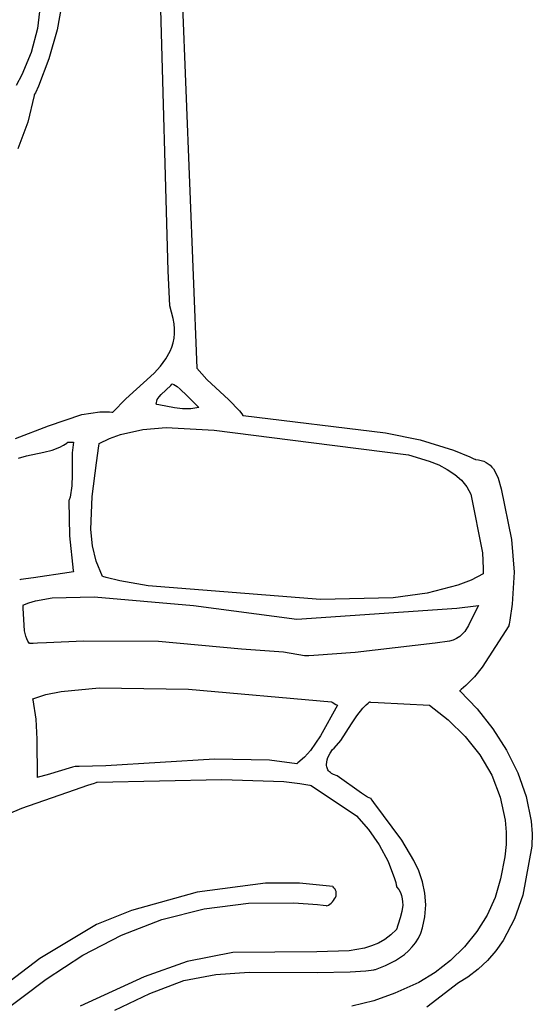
# Model space of a CAD drawing. Extents: x 21.3 to 51.6, y -34 to 34.1.
# Tile 31 of 117: x 50.1 to 51.1, y -29.4 to -27.3. Entities that reach past the tile are written whole.
import ezdxf

# ---------------------------------------------------------------- set-up
doc = ezdxf.new("R2010")
doc.units = 0

msp = doc.modelspace()

# ---------------------------------------------------------------- linework, layer by layer
at = {"layer": 'Layer 1', "color": 7, "linetype": 'CONTINUOUS'}
for p, q in [((50.339917, -25.842116), (50.42685, -28.028618)), ((50.366085, -27.823341), (50.345989, -27.121298)), ((50.102083, -27.206139), (50.089725, -27.311449)), ((50.142568, -27.250861), (50.130876, -27.3141)), ((50.089725, -27.311449), (50.07618, -27.36163)), ((50.130876, -27.3141), (50.11382, -27.375166)), ((50.07618, -27.36163), (50.05657, -27.409228)), ((50.11382, -27.375166), (50.091455, -27.432995)), ((50.05657, -27.409228), (50.04422, -27.431839)), ((50.091455, -27.432995), (50.08504, -27.446821)), ((50.082384, -27.452364), (50.069324, -27.509387)), ((50.082551, -27.451934), (50.082384, -27.452364)), ((50.083386, -27.450234), (50.082551, -27.451934)), ((50.08504, -27.446821), (50.083386, -27.450234)), ((50.069324, -27.509387), (50.048013, -27.565596)), ((50.369469, -27.897202), (50.366085, -27.823341)), ((50.376299, -27.923763), (50.369469, -27.897202)), ((50.378451, -27.934946), (50.376299, -27.923763)), ((50.379486, -27.945652), (50.378451, -27.934946)), ((50.378476, -27.96574), (50.379472, -27.955908)), ((50.379472, -27.955908), (50.379486, -27.945652)), ((50.373805, -27.984239), (50.376565, -27.975175)), ((50.376565, -27.975175), (50.378476, -27.96574)), ((50.361103, -28.009478), (50.370263, -27.99296)), ((50.370263, -27.99296), (50.373805, -27.984239)), ((50.349619, -28.024941), (50.361103, -28.009478)), ((50.276086, -28.093909), (50.336347, -28.039563)), ((50.336347, -28.039563), (50.349619, -28.024941)), ((50.42685, -28.028618), (50.447736, -28.052499)), ((50.351298, -28.084648), (50.371824, -28.065423)), ((50.371824, -28.065423), (50.373633, -28.06272)), ((50.373633, -28.06272), (50.374031, -28.062022)), ((50.374031, -28.062022), (50.374055, -28.061978)), ((50.374071, -28.061949), (50.37764, -28.063443)), ((50.37764, -28.063443), (50.384699, -28.067589)), ((50.447736, -28.052499), (50.49461, -28.095557)), ((50.34661, -28.089709), (50.351298, -28.084648)), ((50.384699, -28.067589), (50.391678, -28.073009)), ((50.391678, -28.073009), (50.405522, -28.086376)), ((50.405522, -28.086376), (50.431015, -28.111953)), ((50.249144, -28.121584), (50.276086, -28.093909)), ((50.34074, -28.105007), (50.341013, -28.101545)), ((50.340821, -28.105029), (50.34076, -28.105013)), ((50.341065, -28.10509), (50.340821, -28.105029)), ((50.341013, -28.101545), (50.341795, -28.098309)), ((50.342045, -28.105334), (50.341065, -28.10509)), ((50.341795, -28.098309), (50.343027, -28.095275)), ((50.345995, -28.106307), (50.342045, -28.105334)), ((50.343027, -28.095275), (50.344651, -28.092416)), ((50.344651, -28.092416), (50.34661, -28.089709)), ((50.379124, -28.112959), (50.345995, -28.106307)), ((50.49461, -28.095557), (50.516619, -28.118912)), ((50.112742, -28.150562), (50.183483, -28.126443)), ((50.183483, -28.126443), (50.221591, -28.121116)), ((50.221591, -28.121116), (50.241745, -28.121153)), ((50.241745, -28.121153), (50.246919, -28.121493)), ((50.246919, -28.121493), (50.248221, -28.121599)), ((50.248221, -28.121599), (50.248874, -28.121656)), ((50.248874, -28.121656), (50.249144, -28.121584)), ((50.396347, -28.114637), (50.379124, -28.112959)), ((50.413718, -28.114485), (50.396347, -28.114637)), ((50.431015, -28.111953), (50.413718, -28.114485)), ((50.516619, -28.118912), (50.521636, -28.125295)), ((50.521636, -28.125295), (50.52405, -28.12859)), ((50.52405, -28.12859), (50.524529, -28.128692)), ((50.524529, -28.128692), (50.825456, -28.165315)), ((50.042958, -28.177149), (50.112742, -28.150562)), ((50.242052, -28.177733), (50.264859, -28.169372)), ((50.264859, -28.169372), (50.312224, -28.158589)), ((50.312224, -28.158589), (50.361434, -28.154464)), ((50.361434, -28.154464), (50.463038, -28.160125)), ((50.463038, -28.160125), (50.668574, -28.186049)), ((50.825456, -28.165315), (50.898745, -28.180342)), ((50.144291, -28.19174), (50.151386, -28.187009)), ((50.151386, -28.187009), (50.153072, -28.185698)), ((50.153072, -28.185698), (50.153177, -28.185614)), ((50.153177, -28.185614), (50.153229, -28.185572)), ((50.153259, -28.185563), (50.153344, -28.185563)), ((50.153344, -28.185563), (50.154271, -28.185563)), ((50.154271, -28.185563), (50.16574, -28.185563)), ((50.16574, -28.185563), (50.162937, -28.207842)), ((50.219261, -28.193207), (50.219846, -28.188788)), ((50.219846, -28.188788), (50.219882, -28.188512)), ((50.219882, -28.188512), (50.2199, -28.188374)), ((50.219926, -28.188328), (50.242052, -28.177733)), ((50.668574, -28.186049), (50.874115, -28.212214)), ((50.898745, -28.180342), (50.969746, -28.202141)), ((50.066574, -28.214224), (50.102727, -28.206493)), ((50.102727, -28.206493), (50.120277, -28.201931)), ((50.120277, -28.201931), (50.136693, -28.195731)), ((50.136693, -28.195731), (50.144291, -28.19174)), ((50.162937, -28.207842), (50.163047, -28.254155)), ((50.214223, -28.228723), (50.219261, -28.193207)), ((50.969746, -28.202141), (51.004153, -28.216271)), ((50.049145, -28.219156), (50.066574, -28.214224)), ((50.204949, -28.299932), (50.214223, -28.228723)), ((50.874115, -28.212214), (50.91837, -28.225219)), ((50.91837, -28.225219), (50.938224, -28.233358)), ((51.004153, -28.216271), (51.012624, -28.220187)), ((51.012624, -28.220187), (51.014734, -28.221191)), ((51.014734, -28.221191), (51.015261, -28.221443)), ((51.015261, -28.221443), (51.015759, -28.221675)), ((51.015759, -28.221675), (51.022189, -28.222437)), ((51.022189, -28.222437), (51.028086, -28.223763)), ((51.028086, -28.223763), (51.033478, -28.22562)), ((51.033478, -28.22562), (51.038392, -28.227978)), ((51.038392, -28.227978), (51.042856, -28.230803)), ((51.042856, -28.230803), (51.046897, -28.234065)), ((50.938224, -28.233358), (50.956272, -28.242751)), ((50.956272, -28.242751), (50.972293, -28.253519)), ((50.972293, -28.253519), (50.98607, -28.265783)), ((51.046897, -28.234065), (51.050542, -28.23773)), ((51.050542, -28.23773), (51.05382, -28.241768)), ((51.05382, -28.241768), (51.059382, -28.250832)), ((51.059382, -28.250832), (51.063804, -28.261002)), ((50.163047, -28.254155), (50.162222, -28.277751)), ((50.98607, -28.265783), (50.997384, -28.279664)), ((51.063804, -28.261002), (51.070109, -28.283638)), ((50.162222, -28.277751), (50.158322, -28.301346)), ((50.997384, -28.279664), (51.002048, -28.287249)), ((51.002048, -28.287249), (51.006015, -28.295284)), ((51.006015, -28.295284), (51.030821, -28.418917)), ((51.070109, -28.283638), (51.092107, -28.390822)), ((50.156015, -28.309183), (50.157153, -28.382928)), ((50.156056, -28.309052), (50.156025, -28.309143)), ((50.156177, -28.308685), (50.156056, -28.309052)), ((50.156647, -28.30722), (50.156177, -28.308685)), ((50.158322, -28.301346), (50.156647, -28.30722)), ((50.202516, -28.369934), (50.204949, -28.299932)), ((50.206029, -28.403941), (50.202516, -28.369934)), ((50.157153, -28.382928), (50.165322, -28.456572)), ((51.092107, -28.390822), (51.097507, -28.459689)), ((50.21385, -28.436996), (50.206029, -28.403941)), ((51.030821, -28.418917), (51.03249, -28.451976)), ((50.226845, -28.468884), (50.21385, -28.436996)), ((50.156338, -28.460549), (50.081156, -28.471551)), ((50.164789, -28.459313), (50.156338, -28.460549)), ((50.165562, -28.4592), (50.164789, -28.459313)), ((50.165322, -28.456572), (50.165701, -28.458936)), ((50.16572, -28.459176), (50.165562, -28.4592)), ((50.165701, -28.458936), (50.165725, -28.459084)), ((50.165725, -28.459084), (50.165737, -28.459158)), ((51.032459, -28.46048), (51.03242, -28.462623)), ((51.03249, -28.451976), (51.032459, -28.46048)), ((51.097507, -28.459689), (51.093545, -28.527815)), ((50.052054, -28.475809), (50.051879, -28.475835)), ((50.054238, -28.475489), (50.052054, -28.475809)), ((50.081156, -28.471551), (50.054238, -28.475489)), ((50.226911, -28.468911), (50.226855, -28.468895)), ((50.227135, -28.468975), (50.226911, -28.468911)), ((50.227583, -28.469103), (50.227135, -28.468975)), ((50.234776, -28.4711), (50.227583, -28.469103)), ((50.26395, -28.478256), (50.234776, -28.4711)), ((50.323889, -28.488938), (50.26395, -28.478256)), ((51.006915, -28.476586), (50.978401, -28.48771)), ((51.032382, -28.463353), (51.006915, -28.476586)), ((51.032409, -28.46316), (51.032406, -28.463294)), ((51.03242, -28.462623), (51.032409, -28.46316)), ((50.688255, -28.517593), (50.323889, -28.488938)), ((50.978401, -28.48771), (50.91382, -28.504191)), ((50.071055, -28.524689), (50.085537, -28.52037)), ((50.085537, -28.52037), (50.120484, -28.514461)), ((50.120484, -28.514461), (50.209091, -28.511877)), ((50.209091, -28.511877), (50.419393, -28.530246)), ((50.841817, -28.513918), (50.688255, -28.517593)), ((50.91382, -28.504191), (50.841817, -28.513918)), ((50.058806, -28.530084), (50.058799, -28.530037)), ((50.058861, -28.530458), (50.058806, -28.530084)), ((50.058816, -28.529997), (50.071055, -28.524689)), ((50.058967, -28.531206), (50.058861, -28.530458)), ((50.059164, -28.532706), (50.058967, -28.531206)), ((50.059502, -28.535719), (50.059164, -28.532706)), ((50.060275, -28.547897), (50.059502, -28.535719)), ((50.419393, -28.530246), (50.63796, -28.559174)), ((50.63796, -28.559174), (50.97687, -28.536273)), ((50.97687, -28.536273), (51.017065, -28.530902)), ((51.015451, -28.543842), (51.001571, -28.572613)), ((51.022678, -28.530012), (51.015451, -28.543842)), ((51.017065, -28.530902), (51.02198, -28.530122)), ((51.02198, -28.530122), (51.022593, -28.530022)), ((51.022593, -28.530022), (51.02267, -28.53001)), ((51.093545, -28.527815), (51.088684, -28.561321)), ((50.061041, -28.572217), (50.060275, -28.547897)), ((51.088684, -28.561321), (51.087211, -28.569621)), ((50.062262, -28.583965), (50.061041, -28.572217)), ((50.06486, -28.595177), (50.062262, -28.583965)), ((50.99315, -28.58554), (50.988183, -28.591198)), ((51.001571, -28.572613), (50.99315, -28.58554)), ((51.086496, -28.573178), (51.030088, -28.66074)), ((51.086585, -28.572983), (51.086496, -28.573178)), ((51.086634, -28.572725), (51.086585, -28.572983)), ((51.086828, -28.571691), (51.086634, -28.572725)), ((51.087211, -28.569621), (51.086828, -28.571691)), ((50.066867, -28.600521), (50.06486, -28.595177)), ((50.069449, -28.605656), (50.066867, -28.600521)), ((50.072682, -28.61056), (50.069449, -28.605656)), ((50.186564, -28.605789), (50.108471, -28.609527)), ((50.345338, -28.606307), (50.186564, -28.605789)), ((50.520995, -28.622285), (50.345338, -28.606307)), ((50.96069, -28.605529), (50.930685, -28.609749)), ((50.968928, -28.603444), (50.96069, -28.605529)), ((50.976182, -28.600276), (50.968928, -28.603444)), ((50.982564, -28.596152), (50.976182, -28.600276)), ((50.988183, -28.591198), (50.982564, -28.596152)), ((50.072889, -28.61056), (50.072744, -28.610562)), ((50.073178, -28.610555), (50.072889, -28.61056)), ((50.075497, -28.610515), (50.073178, -28.610555)), ((50.080149, -28.61042), (50.075497, -28.610515)), ((50.089515, -28.61018), (50.080149, -28.61042)), ((50.108471, -28.609527), (50.089515, -28.61018)), ((50.609909, -28.628678), (50.520995, -28.622285)), ((50.930685, -28.609749), (50.761519, -28.629493)), ((50.654622, -28.636952), (50.609909, -28.628678)), ((50.654686, -28.63695), (50.654644, -28.636952)), ((50.654857, -28.63694), (50.654686, -28.63695)), ((50.655197, -28.636922), (50.654857, -28.63694)), ((50.657923, -28.636771), (50.655197, -28.636922)), ((50.663377, -28.636463), (50.657923, -28.636771)), ((50.674289, -28.635823), (50.663377, -28.636463)), ((50.761519, -28.629493), (50.674289, -28.635823)), ((51.030088, -28.66074), (51.013765, -28.681019)), ((51.013765, -28.681019), (50.995715, -28.699477)), ((50.139922, -28.711876), (50.219718, -28.704612)), ((50.219718, -28.704612), (50.409217, -28.707405)), ((50.409217, -28.707405), (50.71157, -28.734174)), ((50.982728, -28.710318), (50.982407, -28.710562)), ((50.982407, -28.710562), (50.982699, -28.710843)), ((50.982699, -28.710843), (51.019371, -28.749046)), ((50.983369, -28.709828), (50.982728, -28.710318)), ((50.985911, -28.70784), (50.983369, -28.709828)), ((50.995715, -28.699477), (50.985911, -28.70784)), ((50.079649, -28.727324), (50.079631, -28.72725)), ((50.079641, -28.727222), (50.106895, -28.718431)), ((50.079684, -28.727472), (50.079649, -28.727324)), ((50.080246, -28.729853), (50.079684, -28.727472)), ((50.086429, -28.770287), (50.080246, -28.729853)), ((50.106895, -28.718431), (50.139922, -28.711876)), ((50.724069, -28.741121), (50.688445, -28.805978)), ((50.71159, -28.734184), (50.711675, -28.734232)), ((50.711675, -28.734232), (50.712602, -28.734747)), ((50.712602, -28.734747), (50.720853, -28.739331)), ((50.720853, -28.739331), (50.723808, -28.740973)), ((50.723808, -28.740973), (50.724048, -28.741106)), ((50.76509, -28.76337), (50.777753, -28.747371)), ((50.777753, -28.747371), (50.785064, -28.740061)), ((50.785064, -28.740061), (50.789034, -28.736619)), ((50.789034, -28.736619), (50.791107, -28.734958)), ((50.791107, -28.734958), (50.791635, -28.734549)), ((50.791635, -28.734549), (50.7919, -28.734345)), ((50.7919, -28.734345), (50.792033, -28.734244)), ((50.792033, -28.734244), (50.7921, -28.734193)), ((50.792164, -28.734176), (50.792474, -28.734193)), ((50.792474, -28.734193), (50.793976, -28.734275)), ((50.793976, -28.734275), (50.809844, -28.735147)), ((50.809844, -28.735147), (50.918515, -28.741118)), ((50.918515, -28.741118), (50.958464, -28.771704)), ((51.019371, -28.749046), (51.052683, -28.790909)), ((50.088688, -28.813084), (50.086429, -28.770287)), ((50.753972, -28.780563), (50.76509, -28.76337)), ((50.958464, -28.771704), (50.994361, -28.806895)), ((50.731237, -28.815456), (50.753972, -28.780563)), ((51.052683, -28.790909), (51.081711, -28.835986)), ((50.08935, -28.893891), (50.088688, -28.813084)), ((50.688445, -28.805978), (50.667295, -28.836889)), ((50.994361, -28.806895), (51.025278, -28.846221)), ((50.708521, -28.842588), (50.713904, -28.834737)), ((50.713904, -28.834737), (50.717056, -28.831616)), ((50.717056, -28.831616), (50.731237, -28.815456)), ((51.081711, -28.835986), (51.105532, -28.883827)), ((50.464155, -28.854907), (50.234287, -28.86945)), ((50.580035, -28.85719), (50.464155, -28.854907)), ((50.654641, -28.850774), (50.640127, -28.863158)), ((50.667295, -28.836889), (50.654641, -28.850774)), ((50.701285, -28.861373), (50.702344, -28.856509)), ((50.702344, -28.856509), (50.703985, -28.851699)), ((50.703985, -28.851699), (50.708521, -28.842588)), ((51.025278, -28.846221), (51.050286, -28.889208)), ((50.163261, -28.872231), (50.110087, -28.887816)), ((50.169234, -28.87048), (50.163261, -28.872231)), ((50.16978, -28.87032), (50.169234, -28.87048)), ((50.169891, -28.870288), (50.16978, -28.87032)), ((50.16996, -28.870285), (50.169905, -28.870284)), ((50.17018, -28.870289), (50.16996, -28.870285)), ((50.17062, -28.870297), (50.17018, -28.870289)), ((50.177665, -28.870392), (50.17062, -28.870297)), ((50.234287, -28.86945), (50.177665, -28.870392)), ((50.637941, -28.864725), (50.580035, -28.85719)), ((50.63804, -28.864672), (50.637978, -28.864716)), ((50.638164, -28.864584), (50.63804, -28.864672)), ((50.640127, -28.863158), (50.638164, -28.864584)), ((50.700933, -28.866204), (50.701285, -28.861373)), ((50.70106, -28.86858), (50.700933, -28.866204)), ((50.701411, -28.870915), (50.70106, -28.86858)), ((50.701999, -28.873198), (50.701411, -28.870915)), ((50.702842, -28.875419), (50.701999, -28.873198)), ((50.703954, -28.877566), (50.702842, -28.875419)), ((50.705351, -28.879629), (50.703954, -28.877566)), ((50.089495, -28.893851), (50.089371, -28.893888)), ((50.091042, -28.893398), (50.089495, -28.893851)), ((50.110087, -28.887816), (50.091042, -28.893398)), ((50.215741, -28.903619), (50.479536, -28.89782)), ((50.479536, -28.89782), (50.610394, -28.902542)), ((50.707048, -28.881596), (50.705351, -28.879629)), ((50.709061, -28.883457), (50.707048, -28.881596)), ((50.711406, -28.885201), (50.709061, -28.883457)), ((50.714096, -28.886818), (50.711406, -28.885201)), ((50.715889, -28.887463), (50.714096, -28.886818)), ((50.723139, -28.890406), (50.715889, -28.887463)), ((50.774637, -28.927218), (50.723139, -28.890406)), ((51.050286, -28.889208), (51.068459, -28.935386)), ((51.105532, -28.883827), (51.123221, -28.933985)), ((50.168118, -28.919754), (50.196077, -28.910257)), ((50.196077, -28.910257), (50.21006, -28.905533)), ((50.21006, -28.905533), (50.213556, -28.904354)), ((50.213556, -28.904354), (50.215304, -28.903765)), ((50.215304, -28.903765), (50.215523, -28.903692)), ((50.215523, -28.903692), (50.215741, -28.903619)), ((50.610394, -28.902542), (50.644227, -28.90669)), ((50.644227, -28.90669), (50.661389, -28.909347)), ((50.661389, -28.909347), (50.665707, -28.910076)), ((50.665707, -28.910076), (50.667871, -28.910451)), ((50.667871, -28.910451), (50.668412, -28.910545)), ((50.668412, -28.910545), (50.668515, -28.910563)), ((50.668538, -28.910578), (50.668607, -28.910625)), ((50.668607, -28.910625), (50.669338, -28.911112)), ((50.669338, -28.911112), (50.672789, -28.913413)), ((50.672789, -28.913413), (50.76435, -28.974453)), ((50.056636, -28.958886), (50.168118, -28.919754)), ((50.787889, -28.935236), (50.774637, -28.927218)), ((50.794898, -28.938336), (50.787889, -28.935236)), ((50.794947, -28.938397), (50.794919, -28.938359)), ((50.795001, -28.938473), (50.794947, -28.938397)), ((50.795439, -28.939081), (50.795001, -28.938473)), ((50.797201, -28.941515), (50.795439, -28.939081)), ((51.068459, -28.935386), (51.078868, -28.984281)), ((51.123221, -28.933985), (51.133854, -28.986012)), ((49.838042, -29.048025), (50.056636, -28.958886)), ((50.800767, -28.946388), (50.797201, -28.941515)), ((50.860037, -29.026473), (50.800767, -28.946388)), ((50.76435, -28.974453), (50.789653, -29.003605)), ((51.078868, -28.984281), (51.080871, -29.009601)), ((51.133854, -28.986012), (51.136236, -29.012587)), ((50.789653, -29.003605), (50.812566, -29.036335)), ((51.080871, -29.009601), (51.080586, -29.035423)), ((51.136236, -29.012587), (51.134967, -29.038661)), ((50.812566, -29.036335), (50.831524, -29.071264)), ((50.885619, -29.06904), (50.860037, -29.026473)), ((51.080586, -29.035423), (51.077895, -29.061689)), ((51.134967, -29.038661), (51.116123, -29.142293)), ((51.077895, -29.061689), (51.069265, -29.108266)), ((50.831524, -29.071264), (50.844965, -29.10701)), ((50.895825, -29.091244), (50.885619, -29.06904)), ((50.90371, -29.11417), (50.895825, -29.091244)), ((50.571505, -29.116895), (50.427447, -29.135881)), ((50.643418, -29.116917), (50.571505, -29.116895)), ((50.714185, -29.124422), (50.643418, -29.116917)), ((50.714361, -29.124459), (50.714185, -29.124422)), ((50.714615, -29.124673), (50.71439, -29.124482)), ((50.715054, -29.125057), (50.714615, -29.124673)), ((50.716653, -29.126624), (50.715054, -29.125057)), ((50.718011, -29.128237), (50.716653, -29.126624)), ((50.844965, -29.10701), (50.847279, -29.115912)), ((50.847279, -29.115912), (50.848263, -29.120344)), ((50.848263, -29.120344), (50.84871, -29.122553)), ((50.84871, -29.122553), (50.848922, -29.123656)), ((50.848922, -29.123656), (50.849026, -29.124208)), ((50.849026, -29.124208), (50.849051, -29.124345)), ((50.849051, -29.124345), (50.849068, -29.124436)), ((50.849068, -29.124436), (50.849104, -29.12449)), ((50.849104, -29.12449), (50.853682, -29.130656)), ((50.908824, -29.137902), (50.90371, -29.11417)), ((51.069265, -29.108266), (51.057794, -29.147177)), ((50.427447, -29.135881), (50.288433, -29.174546)), ((50.719137, -29.12989), (50.718011, -29.128237)), ((50.718107, -29.150489), (50.719787, -29.147196)), ((50.720041, -29.131577), (50.719137, -29.12989)), ((50.719787, -29.147196), (50.720968, -29.143778)), ((50.720733, -29.133291), (50.720041, -29.131577)), ((50.721222, -29.135025), (50.720733, -29.133291)), ((50.720968, -29.143778), (50.721571, -29.140286)), ((50.721518, -29.136773), (50.721222, -29.135025)), ((50.721631, -29.138529), (50.721518, -29.136773)), ((50.721571, -29.140286), (50.721631, -29.138529)), ((50.853682, -29.130656), (50.85716, -29.136977)), ((50.85716, -29.136977), (50.859635, -29.14343)), ((50.859635, -29.14343), (50.861204, -29.149992)), ((50.910718, -29.162522), (50.908824, -29.137902)), ((51.057794, -29.147177), (51.040733, -29.184395)), ((51.116123, -29.142293), (51.098723, -29.192104)), ((50.442371, -29.171342), (50.535534, -29.159214)), ((50.535534, -29.159214), (50.632066, -29.158316)), ((50.632066, -29.158316), (50.681531, -29.162263)), ((50.681531, -29.162263), (50.694017, -29.163721)), ((50.694017, -29.163721), (50.700278, -29.164521)), ((50.700278, -29.164521), (50.701846, -29.164728)), ((50.701873, -29.164719), (50.704923, -29.163264)), ((50.704923, -29.163264), (50.707938, -29.161374)), ((50.707938, -29.161374), (50.710842, -29.159099)), ((50.710842, -29.159099), (50.713556, -29.156492)), ((50.713556, -29.156492), (50.716004, -29.153605)), ((50.716004, -29.153605), (50.718107, -29.150489)), ((50.862013, -29.163354), (50.860365, -29.176881)), ((50.861204, -29.149992), (50.861964, -29.156641)), ((50.861964, -29.156641), (50.862013, -29.163354)), ((50.908944, -29.188112), (50.910718, -29.162522)), ((50.288433, -29.174546), (50.214115, -29.204634)), ((50.352784, -29.194102), (50.442371, -29.171342)), ((50.860365, -29.176881), (50.857035, -29.190392)), ((50.904033, -29.211617), (50.908944, -29.188112)), ((51.040733, -29.184395), (51.018781, -29.219399)), ((50.214115, -29.204634), (50.094409, -29.276259)), ((50.266981, -29.226901), (50.352784, -29.194102)), ((50.850586, -29.210232), (50.849497, -29.213452)), ((50.8528, -29.203706), (50.850586, -29.210232)), ((50.857035, -29.190392), (50.8528, -29.203706)), ((51.098723, -29.192104), (51.074324, -29.238563)), ((50.185168, -29.269142), (50.266981, -29.226901)), ((50.83724, -29.226436), (50.824442, -29.236033)), ((50.84903, -29.214775), (50.83724, -29.226436)), ((50.849079, -29.214702), (50.84903, -29.214775)), ((50.849096, -29.214652), (50.849079, -29.214702)), ((50.849229, -29.214253), (50.849096, -29.214652)), ((50.849497, -29.213452), (50.849229, -29.214253)), ((50.895421, -29.233415), (50.900351, -29.222941)), ((50.900351, -29.222941), (50.904033, -29.211617)), ((51.018781, -29.219399), (50.992638, -29.251668)), ((50.796222, -29.249825), (50.781002, -29.254415)), ((50.810736, -29.243764), (50.796222, -29.249825)), ((50.824442, -29.236033), (50.810736, -29.243764)), ((50.874373, -29.260102), (50.882308, -29.251959)), ((50.882308, -29.251959), (50.889365, -29.243076)), ((50.889365, -29.243076), (50.895421, -29.233415)), ((50.992638, -29.251668), (50.963004, -29.280683)), ((51.074324, -29.238563), (51.059107, -29.260063)), ((50.107555, -29.320231), (50.185168, -29.269142)), ((50.502765, -29.263823), (50.406036, -29.282933)), ((50.680443, -29.262098), (50.502765, -29.263823)), ((50.74884, -29.259968), (50.680443, -29.262098)), ((50.781002, -29.254415), (50.74884, -29.259968)), ((50.846537, -29.280454), (50.865684, -29.267541)), ((50.865684, -29.267541), (50.874373, -29.260102)), ((51.059107, -29.260063), (51.041668, -29.280159)), ((50.094409, -29.276259), (49.981225, -29.362124)), ((50.406036, -29.282933), (50.314883, -29.314971)), ((50.804635, -29.299446), (50.825858, -29.290991)), ((50.825858, -29.290991), (50.846537, -29.280454)), ((50.963004, -29.280683), (50.930579, -29.305921)), ((51.041668, -29.280159), (51.021849, -29.298661)), ((50.398851, -29.322738), (50.466883, -29.309756)), ((50.466883, -29.309756), (50.537622, -29.304972)), ((50.537622, -29.304972), (50.681061, -29.305933)), ((50.681061, -29.305933), (50.750684, -29.304639)), ((50.750684, -29.304639), (50.784297, -29.30201)), ((50.784297, -29.30201), (50.80072, -29.300008)), ((50.80072, -29.300008), (50.802753, -29.299721)), ((50.802753, -29.299721), (50.803768, -29.299575)), ((50.803768, -29.299575), (50.804275, -29.299501)), ((50.804275, -29.299501), (50.804529, -29.299463)), ((50.804529, -29.299463), (50.804592, -29.299454)), ((50.804592, -29.299454), (50.804635, -29.299446)), ((50.930579, -29.305921), (50.896063, -29.326863)), ((51.021849, -29.298661), (50.999493, -29.31538)), ((49.985979, -29.411147), (50.107555, -29.320231)), ((50.314883, -29.314971), (50.179472, -29.377008)), ((50.326934, -29.349927), (50.398851, -29.322738)), ((50.896063, -29.326863), (50.845463, -29.349411)), ((50.97992, -29.328022), (50.913081, -29.379327)), ((50.999493, -29.31538), (50.97992, -29.328022)), ((50.252855, -29.38557), (50.326934, -29.349927)), ((50.845463, -29.349411), (50.801078, -29.365697)), ((50.801078, -29.365697), (50.75448, -29.376741))]:
    msp.add_line(p, q, dxfattribs=at)

doc.saveas('drawing.dxf')
